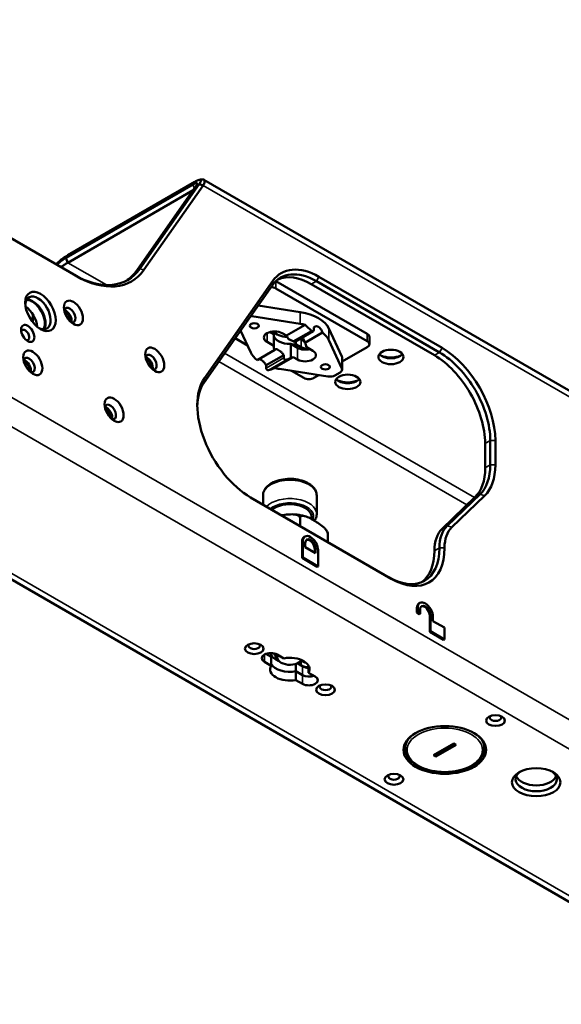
# Paper-space layout 'Sheet_1' of a CAD drawing. Header units: millimetres. Extents: x 1 to 117, y 1 to 117.
# Tile 69 of 73: x 92.69 to 98.63, y 86.98 to 97.76. Entities that reach past the tile are written whole.
import ezdxf

# ---------------------------------------------------------------- set-up
doc = ezdxf.new("R2010")
doc.units = ezdxf.units.MM
doc.layers.add('Visible (ISO)', color=7, linetype='Continuous', lineweight=50)
doc.layers.add('Visible Narrow (ISO)', color=7, linetype='Continuous', lineweight=35)

psp = doc.layouts.new('Sheet_1')

# ---------------------------------------------------------------- linework, layer by layer
at = {"layer": 'Visible (ISO)'}
for p, q in [((83.80625, 96.70792), (111.63396, 80.64158)), ((93.30971, 94.95657), (91.4702, 96.01861)), ((93.21816, 95.18407), (94.6101, 95.98771)), ((94.71035, 96.01032), (103.90785, 90.70014)), ((93.19778, 95.15508), (94.58972, 95.95872)), ((93.21866, 95.10126), (94.59159, 95.89393)), ((94.62344, 95.93925), (93.97357, 95.01471)), ((94.65874, 95.95963), (94.00887, 95.03509)), ((94.05386, 95.02303), (94.70373, 95.94757)), ((94.70373, 95.94757), (94.65874, 95.95963)), ((93.19778, 95.15508), (93.21866, 95.10126)), ((95.4651, 94.90052), (94.71607, 93.83491)), ((96.50175, 94.32122), (95.50018, 94.89947)), ((95.94356, 94.89752), (97.29243, 94.11875)), ((95.9714, 94.94574), (97.32027, 94.16697)), ((94.71234, 93.78885), (95.46137, 94.85446)), ((95.49955, 94.81948), (96.50175, 94.24086)), ((95.88788, 94.86538), (97.23676, 94.08661)), ((95.76718, 94.56021), (95.30477, 94.63166)), ((92.83537, 94.53658), (92.83537, 94.44832)), ((95.23472, 94.5139), (95.76718, 94.43162)), ((95.22481, 94.11849), (95.11324, 94.35918)), ((95.61479, 94.30291), (95.81997, 94.42137)), ((95.9139, 94.3911), (95.9139, 94.35999)), ((96.22303, 94.07188), (96.08052, 94.3793)), ((95.18938, 94.19491), (95.05309, 94.27361)), ((95.47577, 94.31888), (95.43473, 94.34257)), ((95.47577, 94.19029), (95.47577, 94.31888)), ((95.56915, 94.32926), (95.61479, 94.30291)), ((95.71421, 94.23804), (95.90916, 94.3506)), ((95.76243, 94.26588), (95.77794, 94.25693)), ((95.76243, 94.26588), (95.77794, 94.25693)), ((96.01034, 94.33543), (95.81651, 94.22352)), ((96.08052, 94.25071), (96.22303, 93.9433)), ((96.52481, 94.28907), (96.52481, 94.20871)), ((95.29499, 94.03378), (95.48882, 94.14569)), ((95.47577, 94.19029), (95.40212, 94.23282)), ((95.73618, 94.16853), (95.66252, 94.21106)), ((95.66252, 94.21106), (95.66252, 94.05661)), ((95.71945, 94.24107), (95.71945, 94.21033)), ((95.71945, 94.21033), (95.77794, 94.17657)), ((95.82956, 94.17891), (95.82956, 94.19029)), ((95.82956, 94.17891), (95.90321, 94.13638)), ((96.50175, 94.17657), (96.2257, 94.01719)), ((95.58526, 94.09001), (95.39143, 93.9781)), ((95.69054, 94.0663), (95.48536, 93.94783)), ((95.58526, 94.0589), (95.58526, 94.09001)), ((95.73618, 94.03995), (95.69054, 94.0663)), ((96.2257, 93.93155), (96.2257, 94.06013)), ((95.39143, 93.9781), (95.39143, 93.94699)), ((96.07061, 93.8553), (95.53815, 93.93758)), ((95.80578, 93.83904), (95.67053, 93.91713)), ((95.97176, 93.87058), (95.91713, 93.83904)), ((96.14665, 93.86707), (96.20264, 93.8994)), ((97.79353, 93.12224), (97.79353, 92.85477)), ((97.84921, 93.15438), (97.84921, 92.88692)), ((97.90489, 93.15438), (97.90489, 92.88692)), ((96.7635, 91.64025), (95.22236, 92.53002)), ((95.35845, 92.45145), (95.35845, 92.55)), ((95.94688, 92.34748), (95.94688, 92.55)), ((97.68179, 92.53295), (97.32056, 92.18669)), ((97.73747, 92.56509), (97.37624, 92.21884)), ((97.42633, 92.20275), (97.78756, 92.549)), ((95.88889, 92.32016), (95.88889, 92.29348)), ((95.76444, 92.30384), (95.76444, 92.21705)), ((95.81075, 92.09778), (95.81883, 92.10244)), ((96.06983, 92.12753), (96.06983, 92.04074)), ((95.78629, 91.86691), (95.78629, 92.04371)), ((95.79436, 91.87157), (95.79436, 92.04837)), ((95.8222, 92.0323), (95.8222, 91.98408)), ((95.8222, 91.98408), (95.93356, 91.91979)), ((95.92549, 91.92445), (95.92549, 91.96335)), ((95.93356, 91.91979), (95.93356, 91.96801)), ((95.9614, 91.95193), (95.9614, 91.77513)), ((95.79436, 91.87157), (95.78629, 91.86691)), ((95.95332, 91.77047), (95.78629, 91.86691)), ((95.9614, 91.77513), (95.79436, 91.87157)), ((95.9614, 91.77513), (95.95332, 91.77047)), ((97.07046, 91.37048), (97.07853, 91.37515)), ((97.046, 91.2682), (97.046, 91.31642)), ((97.05407, 91.27286), (97.046, 91.2682)), ((97.07384, 91.25213), (97.046, 91.2682)), ((97.05407, 91.27286), (97.05407, 91.32108)), ((97.08191, 91.25679), (97.05407, 91.27286)), ((97.08191, 91.25679), (97.07384, 91.25213)), ((97.08191, 91.305), (97.08191, 91.25679)), ((97.18519, 91.05925), (97.18519, 91.23605)), ((97.19327, 91.06391), (97.19327, 91.24071)), ((97.22111, 91.22464), (97.22111, 91.17642)), ((97.22111, 91.17642), (97.34638, 91.1041)), ((97.19327, 91.06391), (97.18519, 91.05925)), ((97.33831, 90.97085), (97.18519, 91.05925)), ((97.34638, 90.97551), (97.19327, 91.06391)), ((97.34638, 91.1041), (97.34638, 90.97551)), ((97.34638, 90.97551), (97.33831, 90.97085)), ((95.3896, 90.81655), (95.44669, 90.78359)), ((95.44669, 90.78359), (95.3896, 90.81655)), ((95.44669, 90.78359), (95.44669, 90.82594)), ((95.49518, 90.81763), (95.49518, 90.79325)), ((95.58588, 90.76752), (95.51347, 90.80932)), ((95.37428, 90.72896), (95.44669, 90.68715)), ((95.44669, 90.68715), (95.44669, 90.78359)), ((95.55523, 90.72092), (95.54131, 90.72896)), ((95.71945, 90.70759), (95.71945, 90.62611)), ((95.79186, 90.68074), (95.73518, 90.71346)), ((95.73518, 90.71346), (95.77794, 90.68877)), ((95.7501, 90.72092), (95.76402, 90.72896)), ((95.78114, 90.74066), (95.80817, 90.72506)), ((95.71945, 90.62611), (95.79186, 90.5843)), ((95.71945, 90.62611), (95.71945, 90.52967)), ((95.79186, 90.5843), (95.71945, 90.62611)), ((95.85864, 90.61003), (95.85864, 90.68715)), ((95.93105, 90.56823), (95.85864, 90.61003)), ((95.71945, 90.52967), (95.79186, 90.48787)), ((96.91776, 89.84083), (96.91776, 89.78066)), ((97.22556, 89.70834), (97.44827, 89.83692)), ((97.44827, 89.83692), (97.47611, 89.82085)), ((97.78391, 89.84083), (97.78391, 89.78066)), ((97.47333, 89.82245), (97.2534, 89.69548)), ((97.47611, 89.82085), (97.2534, 89.69226)), ((97.2534, 89.69226), (97.22556, 89.70834)), ((97.2534, 89.69548), (97.22834, 89.70994)), ((97.2534, 89.69548), (97.2534, 89.69226))]:
    psp.add_line(p, q, dxfattribs=at)
for centre, major_axis, start_param, end_param in [((93.2856, 95.93485), (0.59055, -1.02286), 5.49778709, 6.54498474), ((93.30971, 95.94877), (0.6076, -1.05239), 5.49778711, 6.54498474), ((93.2503, 95.91447), (0.59055, -1.02286), 0.0298903, 0.26179944), ((95.94356, 94.25461), (-0.3937, 0.68191), 5.49778713, 6.5449847), ((95.9714, 94.27069), (-0.41339, 0.71601), 5.49778714, 6.54498467), ((95.88788, 94.22247), (-0.3937, 0.68191), 5.49778714, 6.21241557), ((95.44387, 94.78733), (0.07874, 0), 0.78539816, 1.54211722), ((92.89105, 94.55106), (0.09843, -0.17048), 5.59336822, 10.11459505), ((92.82841, 94.5149), (0.09843, -0.17048), 0.32382814, 2.81776452), ((92.83537, 94.51892), (-0.09843, 0.17048), 3.42834921, 5.99642875), ((92.7449, 94.46668), (0.09843, -0.17048), 0.86244066, 2.27915199), ((93.23904, 94.52695), (0.04429, -0.07671), 5.79230263, 9.91566064), ((93.19728, 94.50284), (0.04429, -0.07671), 0.49088268, 2.65070998), ((93.19032, 94.49882), (-0.03937, 0.06819), 3.78724634, 5.63753162), ((95.21436, 94.46998), (0.07874, 0), 1.30928627, 1.46227052), ((95.65267, 94.31318), (0.44291, 0), 0.26151006, 1.30928627), ((92.75186, 94.30997), (0.0315, -0.05455), 5.77552276, 9.9324405), ((95.65267, 94.1846), (0.44291, 0), 1.1834421, 1.30928627), ((95.48563, 94.28104), (-0.11811, 0), 3.92699082, 7.06858347), ((95.65267, 94.32926), (-0.21654, 0), 6.17052944, 6.18756214), ((95.65267, 94.40962), (0.21654, 0), 3.65614663, 4.58894364), ((95.65267, 94.40962), (-0.21654, 0), 0.51455398, 1.44735099), ((95.65267, 94.31318), (-0.17717, 0), 0.05567051, 1.62646683), ((95.90321, 94.51984), (0.31102, -0.53871), 4.78262585, 4.86420956), ((95.84754, 94.29711), (-0.09843, 0), 0.78539816, 1.1879638), ((95.65267, 94.1846), (0.44291, 0), 0.26151006, 0.63082327), ((96.44607, 94.28907), (0.07874, 0), 0, 0.78539816), ((95.65267, 94.1846), (-0.17717, 0), 6.2275148, 6.6734838), ((95.65267, 94.32926), (0.21654, 0), 4.80801214, 5.02592531), ((95.8197, 94.21675), (-0.11811, 0), 0.78539816, 2.01635758), ((95.84754, 94.21675), (0.09843, 0), 3.92699082, 4.85428603), ((95.65267, 94.1846), (0.17717, 0), 6.2275148, 6.6734838), ((96.44607, 94.20871), (0.07874, 0), 5.49778714, 7.06858347), ((97.32027, 93.49191), (-0.41339, 0.71601), 3.92699082, 5.49778713), ((92.79362, 93.98048), (0.04429, -0.07671), 5.79230263, 9.91566064), ((92.75186, 93.95637), (0.04429, -0.07671), 0.49088268, 2.65070998), ((94.12988, 94.01262), (0.04429, -0.07671), 5.79230263, 9.91566064), ((94.08812, 93.98851), (0.04429, -0.07671), 0.49088268, 2.65070998), ((94.08116, 93.9845), (-0.03937, 0.06819), 3.78724634, 5.63753162), ((95.65267, 94.1846), (-0.44291, 0), 0.26151006, 0.63082327), ((95.40212, 94.61628), (0.31102, -0.53871), 6.13136473, 6.21294844), ((95.8197, 94.08817), (0.11811, 0), 3.92699082, 7.06858347), ((96.14696, 94.06013), (0.07874, 0), 0, 0.26151006), ((96.76065, 94.13317), (-0.1378, 0), 0.41595209, 2.72564057), ((96.76065, 94.16531), (-0.17717, 0), 0.90378519, 2.23780747), ((97.23676, 93.44369), (0.3937, -0.68191), 0.78539816, 2.35619449), ((97.29243, 93.47584), (-0.3937, 0.68191), 3.92699081, 5.49778715), ((92.7449, 93.95235), (-0.03937, 0.06819), 3.78724634, 5.63753162), ((95.65267, 94.1846), (-0.44291, 0), 1.1834421, 1.30928627), ((96.14696, 93.93155), (0.07874, 0), 5.49778714, 6.54469537), ((95.22236, 93.20508), (-0.41339, 0.71601), 0.26179939, 2.35619451), ((95.86146, 93.87118), (-0.07874, 0), 0.78539816, 2.35619449), ((96.09097, 93.89922), (-0.07874, 0), 1.30928627, 2.35619449), ((96.28739, 93.85993), (-0.1378, 0), 0.41595209, 2.72564057), ((95.19453, 93.189), (-0.3937, 0.68191), 0.26179937, 0.76070062), ((96.28739, 93.89208), (-0.17717, 0), 0.90378519, 2.23780747), ((93.68446, 93.46615), (0.04429, -0.07671), 5.79230263, 9.91566064), ((93.6427, 93.44204), (0.04429, -0.07671), 0.49088268, 2.65070998), ((93.63574, 93.43802), (-0.03937, 0.06819), 3.78724634, 5.63753162), ((97.23676, 93.17623), (0.3937, -0.68191), 0.14074099, 0.78539817), ((97.29243, 93.20837), (0.3937, -0.68191), 0.14074098, 0.78539817), ((97.32027, 93.22445), (0.41339, -0.71601), 0.14074099, 0.78539816), ((95.65267, 92.32016), (0.23622, 0), 0, 2.55755244), ((97.71002, 91.73638), (-0.29528, 0.51143), 0.14074095, 0.78510275), ((97.73785, 91.75245), (-0.27559, 0.47734), 0.14074097, 0.78512281), ((95.86981, 91.99549), (-0.05906, 0.10229), 0, 0.78539816), ((95.87788, 92.00015), (-0.05906, 0.10229), 3.92699082, 7.06858347), ((97.65434, 91.70423), (-0.29528, 0.51143), 0.140741, 0.78509113), ((95.87788, 92.00015), (-0.03937, 0.06819), 3.92699082, 7.06858347), ((95.86981, 91.99549), (-0.03937, 0.06819), 3.92699082, 6.18047433), ((96.73566, 92.29923), (0.3937, -0.68191), 5.49778725, 7.06830827), ((96.76349, 92.3153), (0.41339, -0.71601), 5.49778753, 7.06830827), ((96.67998, 92.26709), (0.3937, -0.68191), 0.07076966, 0.78514666), ((97.12952, 91.2682), (-0.05906, 0.10229), 0, 0.78539816), ((97.13759, 91.27286), (-0.05906, 0.10229), 3.92699082, 7.06858347), ((97.13759, 91.27286), (-0.03937, 0.06819), 3.92699082, 7.06858347), ((97.12952, 91.2682), (-0.03937, 0.06819), 3.92699082, 6.18047433), ((95.26292, 90.90576), (-0.06299, 0), 5.77552276, 9.9324405), ((95.44387, 90.76914), (-0.09843, 0), 3.92699082, 7.06858347), ((95.65267, 90.84147), (-0.21654, 0), 0.31353633, 0.93320257), ((95.65267, 90.84147), (-0.17717, 0), 0.18847072, 0.47588225), ((95.65267, 90.79325), (-0.15748, 0), 6.03274847, 7.06858347), ((95.65267, 90.77718), (0.1378, 0), 2.79910553, 5.92181818), ((95.65267, 90.74503), (-0.21654, 0), 0.31353633, 1.88433265), ((95.65267, 90.74503), (-0.21654, 0), 0.31353633, 1.88433265), ((95.65267, 90.64859), (0.21654, 0), 5.96964898, 8.16751796), ((95.65267, 90.79325), (-0.15748, 0), 2.35619449, 2.59988642), ((95.84754, 90.79325), (-0.03937, -0.06819), 0, 0.43069073), ((95.65267, 90.64859), (-0.21654, 0), 5.96964898, 8.16751796), ((95.84754, 90.72896), (0.09843, 0), 3.92699082, 4.82547832), ((95.86146, 90.72092), (-0.09843, 0), 0.78539816, 1.54221952), ((95.86146, 90.62448), (-0.09843, 0), 0.78539816, 2.15483657), ((95.86146, 90.62448), (0.09843, 0), 3.92699082, 5.29642922), ((95.86146, 90.52805), (0.09843, 0), 3.92699082, 7.06858347), ((96.04241, 90.45572), (-0.06299, 0), 5.77552276, 9.9324405), ((97.90761, 90.11819), (-0.06299, 0), 5.77552276, 9.9324405), ((97.35084, 89.86103), (-0.45276, 0), 0.18552509, 0.29596292), ((97.35084, 89.86103), (-0.45276, 0), 0.18552509, 0.29596292), ((97.35084, 89.86103), (0.45276, 0), 5.98722239, 6.09766022), ((97.35084, 89.86103), (0.45276, 0), 5.98722239, 6.09766022), ((98.35303, 89.44314), (-0.22638, 0), 5.58135142, 10.12661184), ((96.79406, 89.47528), (-0.06299, 0), 5.77552276, 9.9324405), ((98.35303, 89.50743), (0.22638, 0), 3.39009252, 6.03468544)]:
    psp.add_ellipse(centre, major_axis=major_axis, ratio=0.57735027, start_param=start_param, end_param=end_param, dxfattribs=at)
for centre, major_axis in [((92.91889, 94.56713), (-0.11811, 0.20457)), ((93.2808, 94.55106), (-0.07382, 0.12786)), ((92.7797, 94.32604), (-0.05118, 0.08865)), ((95.26292, 94.40962), (-0.04921, 0)), ((92.83537, 94.00459), (-0.07382, 0.12786)), ((94.17164, 94.03673), (-0.07382, 0.12786)), ((96.76065, 94.06888), (-0.1378, 0)), ((96.04241, 93.95958), (-0.04921, 0)), ((96.28739, 93.79564), (-0.1378, 0)), ((93.72622, 93.49026), (-0.07382, 0.12786)), ((95.26292, 90.87361), (-0.10236, 0)), ((96.04241, 90.42357), (-0.10236, 0)), ((97.90761, 90.08605), (-0.10236, 0)), ((97.35084, 89.76459), (-0.45276, 0)), ((98.35303, 89.41099), (0.26575, 0)), ((96.79406, 89.44314), (-0.10236, 0))]:
    psp.add_ellipse(centre, major_axis=major_axis, ratio=0.57735027, dxfattribs=at)
for points, knots in [([(94.6101, 95.98771), (94.61707, 95.99178), (94.62362, 95.99526), (94.636, 96.00116), (94.64178, 96.00352), (94.65741, 96.00874), (94.66524, 96.00956), (94.67549, 96.006), (94.67733, 96.00112), (94.67548, 95.98996), (94.67369, 95.98497), (94.66792, 95.97344), (94.66387, 95.96684), (94.65874, 95.95963)], [0.000000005, 0.000000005, 0.000000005, 0.000000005, 0.074409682, 0.074409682, 0.152542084, 0.152542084, 0.31160908, 0.31160908, 0.485182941, 0.485182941, 0.589702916, 0.589702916, 0.69769686, 0.69769686, 0.69769686, 0.69769686]), ([(94.6876, 96.0128), (94.6916, 96.01345), (94.69527, 96.0137), (94.69856, 96.01354), (94.7022, 96.01337), (94.70539, 96.0127), (94.70808, 96.01151), (94.71128, 96.01011), (94.71377, 96.00799), (94.71556, 96.00521), (94.71799, 96.00143), (94.71907, 95.99644), (94.7187, 95.99024), (94.71858, 95.98806), (94.71827, 95.98573), (94.71777, 95.98325), (94.71586, 95.97368), (94.71119, 95.96177), (94.70373, 95.94757)], [0.317346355, 0.317346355, 0.317346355, 0.317346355, 0.4, 0.4, 0.4, 0.491405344, 0.491405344, 0.491405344, 0.6, 0.6, 0.6, 0.748006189, 0.748006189, 0.748006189, 0.8, 0.8, 0.8, 1, 1, 1, 1]), ([(94.62344, 95.93925), (94.63026, 95.94888), (94.63436, 95.95689), (94.63641, 95.96781), (94.63516, 95.97129), (94.62806, 95.97389), (94.62266, 95.97335), (94.61175, 95.9697), (94.60776, 95.96806), (94.59915, 95.96396), (94.59458, 95.96153), (94.58972, 95.95872)], [0.000000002, 0.000000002, 0.000000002, 0.000000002, 0.145317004, 0.145317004, 0.269596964, 0.269596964, 0.382493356, 0.382493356, 0.437191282, 0.437191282, 0.490073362, 0.490073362, 0.490073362, 0.490073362]), ([(93.08967, 95.0836), (93.09993, 95.09367), (93.11105, 95.10398), (93.13841, 95.12781), (93.15504, 95.14118), (93.17989, 95.1594), (93.18804, 95.16509), (93.20365, 95.1754), (93.21111, 95.18003), (93.21816, 95.18407)], [0.264585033, 0.264585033, 0.264585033, 0.264585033, 0.384516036, 0.384516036, 0.546146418, 0.546146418, 0.625563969, 0.625563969, 0.702395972, 0.702395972, 0.702395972, 0.702395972]), ([(93.19778, 95.15508), (93.19293, 95.15233), (93.18775, 95.14911), (93.17683, 95.14189), (93.17106, 95.13785), (93.15383, 95.12517), (93.14231, 95.11592), (93.11967, 95.09619), (93.10923, 95.08618), (93.10061, 95.07729)], [0, 0, 0, 0, 0.052831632, 0.052831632, 0.108443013, 0.108443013, 0.218725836, 0.218725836, 0.339606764, 0.339606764, 0.339606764, 0.339606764]), ([(93.14407, 95.0522), (93.14425, 95.05233), (93.14443, 95.05246), (93.15217, 95.0581), (93.16141, 95.06454), (93.17606, 95.07448), (93.18043, 95.07741), (93.18799, 95.08236), (93.19116, 95.0844), (93.19877, 95.08922), (93.20321, 95.09195), (93.21143, 95.09692), (93.21523, 95.09918), (93.21866, 95.10126)], [0.127571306, 0.127571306, 0.127571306, 0.127571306, 0.129773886, 0.129773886, 0.223281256, 0.223281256, 0.261804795, 0.261804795, 0.289244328, 0.289244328, 0.32810538, 0.32810538, 0.364556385, 0.364556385, 0.364556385, 0.364556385]), ([(95.88839, 94.35643), (95.88098, 94.36357), (95.87362, 94.3706), (95.85092, 94.39221), (95.8354, 94.40683), (95.81997, 94.42137)], [2.83948761, 2.83948761, 2.83948761, 2.83948761, 2.915745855, 2.915745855, 3.078312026, 3.078312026, 3.078312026, 3.078312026]), ([(95.88839, 94.35643), (95.88922, 94.35564), (95.8901, 94.35488), (95.89311, 94.35258), (95.89538, 94.35133), (95.89959, 94.34971), (95.90181, 94.34925), (95.90589, 94.34927), (95.90774, 94.34977), (95.91062, 94.35145), (95.91186, 94.35274), (95.9135, 94.356), (95.9139, 94.35798), (95.9139, 94.35999)], [-0.255858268, -0.255858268, -0.255858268, -0.255858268, -0.24750597, -0.24750597, -0.228196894, -0.228196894, -0.209025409, -0.209025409, -0.189853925, -0.189853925, -0.171043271, -0.171043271, -0.152232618, -0.152232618, -0.152232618, -0.152232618]), ([(95.9139, 94.3911), (95.91679, 94.39484), (95.92026, 94.39787), (95.92956, 94.40324), (95.93647, 94.40496), (95.95112, 94.40415), (95.95885, 94.40161), (95.97286, 94.39352), (95.98006, 94.38744), (95.99284, 94.37242), (95.99843, 94.36348), (96.00564, 94.34857), (96.00822, 94.34205), (96.01034, 94.33543)], [0.100196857, 0.100196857, 0.100196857, 0.100196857, 0.151022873, 0.151022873, 0.22653169, 0.22653169, 0.302040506, 0.302040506, 0.377549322, 0.377549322, 0.453058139, 0.453058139, 0.503884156, 0.503884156, 0.503884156, 0.503884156]), ([(95.64281, 94.26086), (95.64772, 94.25905), (95.65265, 94.25707), (95.65759, 94.25493), (95.66252, 94.25279), (95.66746, 94.25049), (95.6724, 94.24805), (95.67734, 94.2456), (95.68227, 94.243), (95.68718, 94.24027)], [0, 0, 0, 0, 0.33333333, 0.33333333, 0.33333333, 0.66666667, 0.66666667, 0.66666667, 1, 1, 1, 1]), ([(95.81651, 94.22352), (95.81504, 94.23053), (95.81318, 94.23747), (95.8077, 94.25324), (95.80319, 94.26273), (95.7948, 94.2745), (95.7918, 94.27797), (95.78862, 94.28099)], [-0.51088167, -0.51088167, -0.51088167, -0.51088167, -0.458980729, -0.458980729, -0.382524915, -0.382524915, -0.345614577, -0.345614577, -0.345614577, -0.345614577]), ([(95.48882, 94.14569), (95.49029, 94.14861), (95.49215, 94.1507), (95.49764, 94.15387), (95.50214, 94.15425), (95.51345, 94.15157), (95.5203, 94.14852), (95.53449, 94.14032), (95.54265, 94.13471), (95.55872, 94.12158), (95.56661, 94.11405), (95.57752, 94.10141), (95.58172, 94.09582), (95.58526, 94.09001)], [0.101256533, 0.101256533, 0.101256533, 0.101256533, 0.153157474, 0.153157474, 0.229613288, 0.229613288, 0.306069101, 0.306069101, 0.382524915, 0.382524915, 0.458980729, 0.458980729, 0.51088167, 0.51088167, 0.51088167, 0.51088167]), ([(95.71421, 94.23804), (95.71235, 94.23698), (95.71005, 94.23623), (95.70488, 94.23556), (95.702, 94.23567), (95.69645, 94.23655), (95.69336, 94.23742), (95.68933, 94.23915), (95.68823, 94.23969), (95.68718, 94.24027)], [0.201188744, 0.201188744, 0.201188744, 0.201188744, 0.2213922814, 0.2213922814, 0.2426871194, 0.2426871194, 0.2652600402, 0.2652600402, 0.2740064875, 0.2740064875, 0.2740064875, 0.2740064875]), ([(95.39143, 93.9781), (95.38854, 93.98428), (95.38508, 93.99029), (95.37577, 94.00399), (95.36886, 94.01216), (95.35421, 94.0261), (95.34649, 94.03188), (95.33247, 94.03997), (95.32527, 94.04281), (95.31679, 94.04407), (95.31479, 94.04417), (95.31289, 94.04409)], [-0.503884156, -0.503884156, -0.503884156, -0.503884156, -0.453058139, -0.453058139, -0.377549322, -0.377549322, -0.302040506, -0.302040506, -0.22653169, -0.22653169, -0.201847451, -0.201847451, -0.201847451, -0.201847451]), ([(95.58526, 94.0589), (95.58526, 94.0569), (95.58575, 94.05466), (95.5877, 94.05033), (95.58916, 94.04825), (95.59273, 94.04453), (95.59515, 94.04273), (95.60045, 94.04005), (95.60333, 94.03916), (95.60888, 94.03829), (95.61197, 94.03828), (95.616, 94.039), (95.6171, 94.03927), (95.61815, 94.03962)], [0.162764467, 0.162764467, 0.162764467, 0.162764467, 0.181430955, 0.181430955, 0.200097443, 0.200097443, 0.221392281, 0.221392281, 0.242687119, 0.242687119, 0.26526004, 0.26526004, 0.274006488, 0.274006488, 0.274006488, 0.274006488]), ([(95.66252, 94.05661), (95.65761, 94.05448), (95.65268, 94.05242), (95.64774, 94.05044), (95.64281, 94.04846), (95.63787, 94.04656), (95.63293, 94.04475), (95.62799, 94.04294), (95.62306, 94.04122), (95.61815, 94.03962)], [0, 0, 0, 0, 0.33333333, 0.33333333, 0.33333333, 0.66666667, 0.66666667, 0.66666667, 1, 1, 1, 1]), ([(95.41694, 93.92345), (95.41611, 93.92326), (95.41523, 93.92314), (95.41222, 93.92306), (95.40995, 93.92351), (95.40575, 93.92512), (95.40352, 93.92639), (95.39944, 93.92966), (95.39759, 93.93166), (95.39471, 93.93571), (95.39347, 93.93802), (95.39183, 93.94265), (95.39143, 93.94497), (95.39143, 93.94699)], [0.048606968, 0.048606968, 0.048606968, 0.048606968, 0.056959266, 0.056959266, 0.076268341, 0.076268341, 0.095439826, 0.095439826, 0.114611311, 0.114611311, 0.133421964, 0.133421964, 0.152232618, 0.152232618, 0.152232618, 0.152232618]), ([(95.41694, 93.92345), (95.43668, 93.92823), (95.45644, 93.93501), (95.47862, 93.94472), (95.48199, 93.94625), (95.48536, 93.94783)], [-1.967213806, -1.967213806, -1.967213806, -1.967213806, -1.769326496, -1.769326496, -1.733897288, -1.733897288, -1.733897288, -1.733897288]), ([(95.35845, 92.55), (95.35845, 92.56835), (95.36275, 92.58663), (95.37926, 92.62188), (95.39203, 92.63862), (95.42571, 92.67019), (95.44755, 92.68451), (95.49759, 92.70839), (95.52602, 92.71775), (95.58585, 92.7304), (95.61722, 92.73374), (95.67997, 92.73425), (95.71132, 92.73146), (95.77128, 92.71995), (95.79988, 92.71122), (95.85168, 92.68812), (95.87487, 92.67372), (95.91251, 92.64009), (95.92725, 92.6209), (95.94322, 92.58385), (95.94688, 92.56695), (95.94688, 92.55)], [3.92699082, 3.92699082, 3.92699082, 3.92699082, 4.19103789, 4.19103789, 4.47914531, 4.47914531, 4.80711471, 4.80711471, 5.14663514, 5.14663514, 5.4835308, 5.4835308, 5.81876529, 5.81876529, 6.15540221, 6.15540221, 6.49486755, 6.49486755, 6.82467739, 6.82467739, 7.06858347, 7.06858347, 7.06858347, 7.06858347]), ([(95.76444, 92.30384), (95.76444, 92.30869), (95.76278, 92.31409), (95.75703, 92.32328), (95.75121, 92.3282), (95.7363, 92.33674), (95.72333, 92.34041), (95.68866, 92.34612), (95.66205, 92.34553), (95.61002, 92.34133), (95.58464, 92.33794), (95.56121, 92.33439)], [1.779616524, 1.779616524, 1.779616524, 1.779616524, 1.824881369, 1.824881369, 1.884101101, 1.884101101, 1.980126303, 1.980126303, 2.176474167, 2.176474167, 2.358843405, 2.358843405, 2.358843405, 2.358843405]), ([(95.81434, 92.32591), (95.80632, 92.32795), (95.79823, 92.32983), (95.78188, 92.33328), (95.77364, 92.33484), (95.75703, 92.33766), (95.74867, 92.33891), (95.73184, 92.34109), (95.72339, 92.34203), (95.7064, 92.34357), (95.69788, 92.34419), (95.68934, 92.34464)], [0.370721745, 0.370721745, 0.370721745, 0.370721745, 0.435236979, 0.435236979, 0.499752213, 0.499752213, 0.564267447, 0.564267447, 0.628782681, 0.628782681, 0.693297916, 0.693297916, 0.693297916, 0.693297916]), ([(96.06983, 92.12753), (96.06983, 92.13238), (96.06861, 92.13873), (96.0644, 92.15125), (96.06014, 92.15952), (96.04923, 92.17668), (96.03973, 92.18784), (96.01435, 92.21356), (95.99487, 92.22834), (95.95537, 92.25513), (95.93535, 92.26716), (95.91713, 92.27768), (95.89891, 92.2882), (95.8789, 92.29928), (95.8394, 92.31809), (95.81992, 92.32581), (95.79454, 92.3294), (95.78504, 92.3292), (95.77413, 92.32465), (95.76987, 92.32129), (95.76566, 92.31364), (95.76444, 92.30869), (95.76444, 92.30384)], [1.77961652, 1.77961652, 1.77961652, 1.77961652, 1.82488137, 1.82488137, 1.8841011, 1.8841011, 1.9801263, 1.9801263, 2.17647417, 2.17647417, 2.37282203, 2.37282203, 2.37282203, 2.5691699, 2.5691699, 2.76551776, 2.76551776, 2.86154296, 2.86154296, 2.92076269, 2.92076269, 2.96602754, 2.96602754, 2.96602754, 2.96602754]), ([(95.94688, 92.34748), (95.94688, 92.32913), (95.94258, 92.31086), (95.93147, 92.28713), (95.92766, 92.28047), (95.92334, 92.27407)], [0.785398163, 0.785398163, 0.785398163, 0.785398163, 1.049445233, 1.049445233, 1.157145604, 1.157145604, 1.157145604, 1.157145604]), ([(96.0676, 92.14354), (96.06724, 92.14438), (96.06687, 92.14521), (96.06612, 92.14688), (96.06575, 92.14771), (96.06498, 92.14936), (96.0646, 92.15019), (96.06381, 92.15183), (96.06341, 92.15265), (96.06261, 92.15429), (96.0622, 92.1551), (96.06179, 92.15592)], [5.7421487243, 5.7421487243, 5.7421487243, 5.7421487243, 5.7502533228, 5.7502533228, 5.7583579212, 5.7583579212, 5.7664625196, 5.7664625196, 5.774567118, 5.774567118, 5.7826717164, 5.7826717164, 5.7826717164, 5.7826717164]), ([(96.06758, 92.14349), (96.06802, 92.1425), (96.06841, 92.14133), (96.06938, 92.13707), (96.06983, 92.13238), (96.06983, 92.12753)], [2.9001948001, 2.9001948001, 2.9001948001, 2.9001948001, 2.9207626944, 2.9207626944, 2.9660275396, 2.9660275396, 2.9660275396, 2.9660275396]), ([(97.78391, 89.78066), (97.78391, 89.75394), (97.77699, 89.72729), (97.75017, 89.67615), (97.7297, 89.65179), (97.67668, 89.60737), (97.64353, 89.58756), (97.56844, 89.55516), (97.52646, 89.54263), (97.43816, 89.52606), (97.39188, 89.522), (97.29956, 89.52265), (97.25353, 89.52734), (97.16613, 89.54508), (97.12478, 89.55812), (97.0508, 89.59157), (97.01819, 89.61199), (96.96552, 89.65853), (96.94532, 89.68465), (96.92291, 89.73455), (96.91776, 89.75759), (96.91776, 89.78066)], [0.78539816, 0.78539816, 0.78539816, 0.78539816, 1.07933693, 1.07933693, 1.38878208, 1.38878208, 1.71439913, 1.71439913, 2.04200136, 2.04200136, 2.36832853, 2.36832853, 2.69411438, 2.69411438, 3.02052294, 3.02052294, 3.34818564, 3.34818564, 3.6731903, 3.6731903, 3.92699082, 3.92699082, 3.92699082, 3.92699082])]:
    psp.add_open_spline(points, degree=3, knots=knots, dxfattribs=at)
psp.add_open_spline([(94.65876, 96.00825), (94.66824, 96.00971), (94.67788, 96.01124), (94.6876, 96.01281)], degree=3, dxfattribs=at)
at = {"layer": 'Visible Narrow (ISO)'}
for p, q in [((85.43581, 97.7624), (113.26352, 81.69606)), ((113.12433, 81.45497), (85.29661, 97.52131)), ((83.90467, 96.71767), (111.73238, 80.65133)), ((94.60658, 95.91526), (94.58972, 95.95872)), ((103.9956, 90.58291), (94.70373, 95.94757)), ((93.21866, 95.10126), (93.64183, 94.85694)), ((93.97357, 95.01471), (94.00887, 95.03509)), ((94.00887, 95.03509), (94.05386, 95.02303)), ((95.46137, 94.85446), (95.4651, 94.90052)), ((95.49955, 94.89888), (95.49955, 94.81948)), ((95.94356, 94.89752), (95.88788, 94.86538)), ((95.9714, 94.94574), (95.94356, 94.89752)), ((95.23472, 94.53201), (95.23472, 94.5139)), ((95.76718, 94.43162), (95.76718, 94.56021)), ((92.85213, 94.42887), (92.88252, 94.41133)), ((96.08052, 94.3793), (96.08052, 94.25071)), ((95.40212, 94.32926), (95.40212, 94.23282)), ((95.68718, 94.24027), (95.88839, 94.35643)), ((95.77794, 94.17657), (95.77794, 94.25693)), ((95.79186, 94.25025), (95.79186, 94.27771)), ((96.50175, 94.24086), (96.50175, 94.32122)), ((95.73618, 94.03995), (95.73618, 94.16853)), ((97.29243, 94.11875), (97.32027, 94.16697)), ((94.93736, 94.10897), (97.67627, 92.52766)), ((95.39143, 93.94699), (95.58526, 94.0589)), ((95.61815, 94.03962), (95.41694, 93.92345)), ((96.22303, 93.9433), (96.22303, 94.07188)), ((97.23676, 94.08661), (97.29243, 94.11875)), ((97.59256, 92.44741), (94.87307, 94.01751)), ((94.71607, 93.83491), (94.71234, 93.78885)), ((97.84921, 93.15438), (97.79353, 93.12224)), ((97.90489, 93.15438), (97.84921, 93.15438)), ((97.79353, 92.85477), (97.84921, 92.88692)), ((97.84921, 92.88692), (97.90489, 92.88692)), ((97.73747, 92.56509), (97.68179, 92.53295)), ((97.78756, 92.549), (97.73747, 92.56509)), ((97.32056, 92.18669), (97.37624, 92.21884)), ((97.37624, 92.21884), (97.42633, 92.20275)), ((95.79436, 92.04837), (95.78629, 92.04371)), ((95.93356, 91.96801), (95.92549, 91.96335)), ((97.29243, 91.97761), (97.23675, 91.94547)), ((97.34811, 91.97759), (97.29243, 91.97761)), ((97.05407, 91.32108), (97.046, 91.31642)), ((97.19327, 91.24071), (97.18519, 91.23605)), ((95.37428, 90.80932), (95.37428, 90.72896)), ((95.77794, 90.68877), (95.77794, 90.73815)), ((95.79186, 90.5843), (95.79186, 90.68074)), ((95.79186, 90.48787), (95.79186, 90.5843))]:
    psp.add_line(p, q, dxfattribs=at)
for centre, major_axis, start_param, end_param in [((95.65267, 92.55), (0.29422, 0), 0, 3.14159265), ((95.65267, 92.34748), (0.29422, 0), 0, 2.6340755), ((95.65267, 92.32016), (0.26075, 0), 6.04146014, 8.82157111), ((97.35084, 89.78066), (-0.43307, 0), 5.52026372, 6.28318531), ((97.35084, 89.78066), (0.43307, 0), 0, 0.76292159)]:
    psp.add_ellipse(centre, major_axis=major_axis, ratio=0.57735027, start_param=start_param, end_param=end_param, dxfattribs=at)
psp.add_ellipse((97.35084, 89.76459), major_axis=(-0.41339, 0), ratio=0.57735027, dxfattribs=at)

doc.saveas('drawing.dxf')
